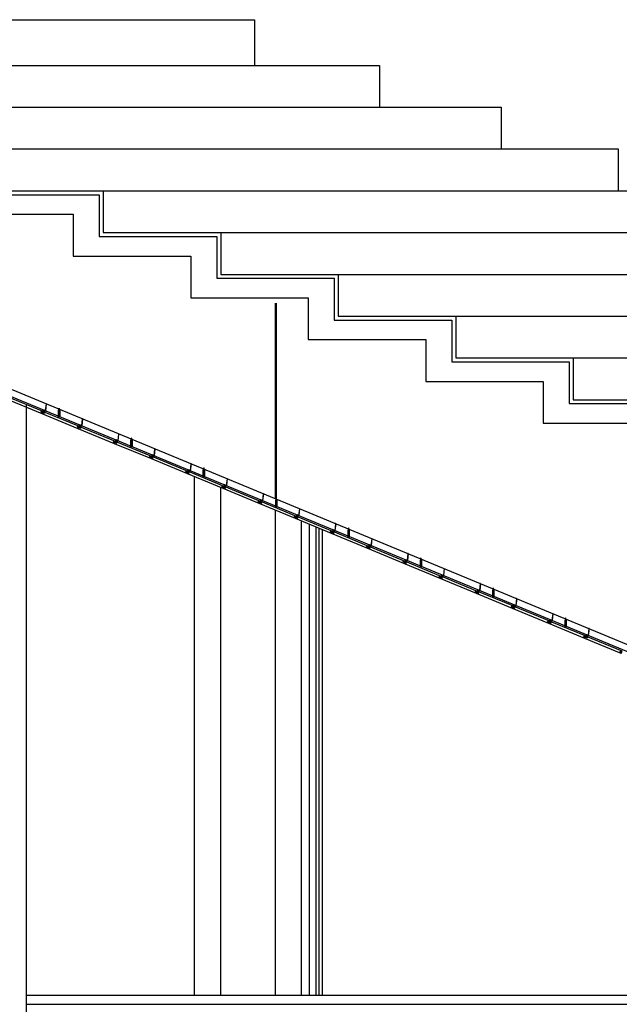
# Model space of a CAD drawing. Header units: millimetres. Extents: x 0 to 84100, y 0 to 59400.
# Tile 13 of 113: x 11848 to 14145, y 43703 to 47473. Entities that reach past the tile are written whole.
import ezdxf

# ---------------------------------------------------------------- set-up
doc = ezdxf.new("R2010")
doc.units = ezdxf.units.MM
for name, color, linetype in [('9', 8, 'Continuous'), ('NDIM', 8, 'Continuous'), ('건축', 8, 'Continuous'), ('마감벽', 8, 'Continuous'), ('입면계단', 8, 'Continuous')]:
    doc.layers.add(name, color=color, linetype=linetype)

msp = doc.modelspace()

# ---------------------------------------------------------------- linework, layer by layer
at = {"layer": '9', "color": 8}
for p, q in [((10555.971, 46578.986), (14300.771, 45028.986)), ((10551.001, 46553.986), (14295.801, 45003.986)), ((12827.877, 45638.628), (12827.877, 46388.267)), ((12830.95, 45641.268), (12830.95, 46388.267)), ((11949.728, 46002.323), (11946.707, 45975.942)), ((11939.896, 45979.113), (11946.025, 45976.576)), ((11945.994, 45976.306), (11939.965, 45978.801)), ((11944.532, 45976.911), (11941.46, 45974.827)), ((11941.46, 45974.827), (11941.828, 45974.173)), ((11944.25, 45975.892), (11941.828, 45974.173)), ((11949.036, 45975.047), (11946.714, 45976.008)), ((11946.745, 45976.278), (11949.136, 45975.288)), ((11949.136, 45975.288), (11949.036, 45975.047)), ((11996.327, 45976.64), (11999.368, 45980.356)), ((11996.827, 45976.64), (11999.611, 45980.034)), ((11996.827, 45976.64), (12001.269, 45976.64)), ((11996.827, 45951.64), (11996.827, 45976.64)), ((11998.775, 45979.632), (11998.202, 45980.331)), ((11998.204, 45981.413), (11999.368, 45982.836)), ((11998.509, 45985.166), (11999.368, 45986.216)), ((11998.509, 45984.132), (11999.368, 45985.181)), ((11998.509, 45982.959), (11999.368, 45984.008)), ((11998.572, 45980.497), (11999.611, 45981.764)), ((11998.868, 45980.135), (11998.572, 45980.497)), ((11998.868, 45984.989), (11999.611, 45985.894)), ((11998.868, 45983.954), (11999.611, 45984.859)), ((11998.868, 45982.781), (11999.611, 45983.687)), ((11999.368, 45985.181), (11999.368, 45985.598)), ((11999.368, 45984.008), (11999.368, 45984.563)), ((11999.368, 45982.836), (11999.368, 45983.391)), ((11999.368, 45980.356), (11999.368, 45981.468)), ((11999.368, 45976.64), (11999.368, 45979.739)), ((12001.729, 45976.64), (11999.368, 45979.524)), ((12001.229, 45976.64), (11999.368, 45978.908)), ((12001.769, 45951.64), (12001.769, 45976.64)), ((12078.493, 45921.746), (12084.622, 45919.21)), ((12084.591, 45918.94), (12078.562, 45921.435)), ((12083.129, 45919.545), (12080.057, 45917.461)), ((12088.325, 45944.957), (12085.304, 45918.576)), ((12087.633, 45917.68), (12085.311, 45918.641)), ((12085.342, 45918.911), (12087.733, 45917.922)), ((12080.057, 45917.461), (12080.425, 45916.807)), ((12082.847, 45918.526), (12080.425, 45916.807)), ((12087.733, 45917.922), (12087.633, 45917.68)), ((12226.922, 45887.59), (12223.901, 45861.21)), ((12217.09, 45864.38), (12223.219, 45861.843)), ((12223.188, 45861.573), (12217.159, 45864.069)), ((12221.726, 45862.178), (12218.654, 45860.094)), ((12218.654, 45860.094), (12219.022, 45859.441)), ((12221.443, 45861.159), (12219.022, 45859.441)), ((12226.23, 45860.314), (12223.908, 45861.275)), ((12223.939, 45861.545), (12226.33, 45860.556)), ((12226.33, 45860.556), (12226.23, 45860.314)), ((12273.52, 45861.908), (12276.562, 45865.624)), ((12274.02, 45861.908), (12276.805, 45865.302)), ((12274.02, 45861.908), (12278.463, 45861.908)), ((12274.02, 45836.908), (12274.02, 45861.908)), ((12275.969, 45864.899), (12275.395, 45865.598)), ((12275.398, 45866.681), (12276.562, 45868.103)), ((12275.703, 45870.434), (12276.562, 45871.483)), ((12275.703, 45869.399), (12276.562, 45870.448)), ((12275.703, 45868.227), (12276.562, 45869.276)), ((12275.766, 45865.765), (12276.805, 45867.031)), ((12276.062, 45865.403), (12275.766, 45865.765)), ((12276.062, 45870.256), (12276.805, 45871.161)), ((12276.062, 45869.221), (12276.805, 45870.127)), ((12276.062, 45868.049), (12276.805, 45868.954)), ((12276.562, 45870.448), (12276.562, 45870.866)), ((12276.562, 45869.276), (12276.562, 45869.831)), ((12276.562, 45868.103), (12276.562, 45868.658)), ((12276.562, 45865.624), (12276.562, 45866.736)), ((12276.562, 45861.908), (12276.562, 45865.006)), ((12278.923, 45861.908), (12276.562, 45864.792)), ((12278.423, 45861.908), (12276.562, 45864.176)), ((12278.963, 45836.908), (12278.963, 45861.908)), ((12355.687, 45807.014), (12361.815, 45804.477)), ((12361.785, 45804.207), (12355.756, 45806.702)), ((12365.519, 45830.224), (12362.498, 45803.843)), ((12360.323, 45804.812), (12357.251, 45802.728)), ((12357.251, 45802.728), (12357.619, 45802.074)), ((12360.04, 45803.793), (12357.619, 45802.074)), ((12364.827, 45802.948), (12362.505, 45803.909)), ((12362.536, 45804.179), (12364.927, 45803.189)), ((12364.927, 45803.189), (12364.827, 45802.948)), ((12504.116, 45772.858), (12501.095, 45746.477)), ((12487.877, 45740.698), (12487.877, 45742.321)), ((12494.284, 45749.647), (12500.412, 45747.111)), ((12500.381, 45746.841), (12494.353, 45749.336)), ((12498.92, 45747.446), (12495.848, 45745.362)), ((12495.848, 45745.362), (12496.215, 45744.708)), ((12498.637, 45746.427), (12496.215, 45744.708)), ((12503.424, 45745.582), (12501.102, 45746.543)), ((12501.133, 45746.813), (12503.524, 45745.823)), ((12503.524, 45745.823), (12503.424, 45745.582)), ((12550.714, 45747.175), (12553.756, 45750.891)), ((12551.214, 45747.175), (12553.998, 45750.569)), ((12551.214, 45747.175), (12555.657, 45747.175)), ((12551.214, 45722.175), (12551.214, 45747.175)), ((12553.163, 45750.167), (12552.589, 45750.866)), ((12552.591, 45751.948), (12553.756, 45753.371)), ((12552.897, 45755.701), (12553.756, 45756.751)), ((12552.897, 45754.667), (12553.756, 45755.716)), ((12552.897, 45753.494), (12553.756, 45754.543)), ((12552.959, 45751.032), (12553.998, 45752.299)), ((12553.256, 45750.67), (12552.959, 45751.032)), ((12553.256, 45755.523), (12553.998, 45756.429)), ((12553.256, 45754.489), (12553.998, 45755.394)), ((12553.256, 45753.316), (12553.998, 45754.221)), ((12553.756, 45755.716), (12553.756, 45756.133)), ((12553.756, 45754.543), (12553.756, 45755.098)), ((12553.756, 45753.371), (12553.756, 45753.926)), ((12553.756, 45750.891), (12553.756, 45752.003)), ((12553.756, 45747.175), (12553.756, 45750.274)), ((12556.116, 45747.175), (12553.756, 45750.059)), ((12555.616, 45747.175), (12553.756, 45749.443)), ((12556.157, 45722.175), (12556.157, 45747.175)), ((12517.877, 43738.267), (12517.877, 45722.869)), ((12642.713, 45715.491), (12639.692, 45689.111)), ((12617.877, 43738.267), (12617.877, 45681.479)), ((12632.881, 45692.281), (12639.009, 45689.745)), ((12638.978, 45689.475), (12632.95, 45691.97)), ((12637.517, 45690.079), (12634.445, 45687.996)), ((12634.445, 45687.996), (12634.812, 45687.342)), ((12637.234, 45689.061), (12634.812, 45687.342)), ((12642.021, 45688.215), (12639.699, 45689.176)), ((12639.73, 45689.446), (12642.121, 45688.457)), ((12642.121, 45688.457), (12642.021, 45688.215)), ((12781.31, 45658.125), (12778.289, 45631.744)), ((12771.478, 45634.915), (12777.606, 45632.378)), ((12777.575, 45632.108), (12771.547, 45634.604)), ((12776.114, 45632.713), (12773.042, 45630.629)), ((12773.042, 45630.629), (12773.409, 45629.975)), ((12775.831, 45631.694), (12773.409, 45629.975)), ((12780.618, 45630.849), (12778.296, 45631.81)), ((12778.327, 45632.08), (12780.718, 45631.09)), ((12780.718, 45631.09), (12780.618, 45630.849)), ((12827.908, 45632.443), (12830.95, 45636.159)), ((12828.408, 45632.443), (12831.192, 45635.837)), ((12828.408, 45632.443), (12832.851, 45632.443)), ((12828.408, 45607.443), (12828.408, 45632.443)), ((12830.357, 45635.434), (12829.783, 45636.133)), ((12829.785, 45637.215), (12830.95, 45638.638)), ((12830.091, 45640.969), (12830.95, 45642.018)), ((12830.091, 45639.934), (12830.95, 45640.983)), ((12830.091, 45638.762), (12830.95, 45639.811)), ((12830.153, 45636.3), (12831.192, 45637.566)), ((12830.45, 45635.937), (12830.153, 45636.3)), ((12830.45, 45640.791), (12831.192, 45641.696)), ((12830.45, 45639.756), (12831.192, 45640.661)), ((12830.45, 45638.584), (12831.192, 45639.489)), ((12830.95, 45640.983), (12830.95, 45641.4)), ((12830.95, 45639.811), (12830.95, 45640.366)), ((12830.95, 45638.638), (12830.95, 45639.193)), ((12830.95, 45636.159), (12830.95, 45637.271)), ((12830.95, 45632.443), (12830.95, 45635.541)), ((12833.31, 45632.443), (12830.95, 45635.327)), ((12832.81, 45632.443), (12830.95, 45634.711)), ((12833.351, 45607.443), (12833.351, 45632.443)), ((12827.877, 45605.381), (12827.877, 45611.571)), ((12827.877, 43738.267), (12827.877, 45594.558)), ((12919.907, 45600.759), (12916.885, 45574.378)), ((12910.075, 45577.549), (12916.203, 45575.012)), ((12916.172, 45574.742), (12910.144, 45577.237)), ((12914.711, 45575.347), (12911.639, 45573.263)), ((12911.639, 45573.263), (12912.006, 45572.609)), ((12914.428, 45574.328), (12912.006, 45572.609)), ((12919.215, 45573.483), (12916.893, 45574.444)), ((12916.924, 45574.714), (12919.315, 45573.724)), ((12919.315, 45573.724), (12919.215, 45573.483)), ((12927.877, 43738.267), (12927.877, 45553.167)), ((13058.504, 45543.393), (13055.482, 45517.012)), ((12957.877, 43738.267), (12957.877, 45540.75)), ((12982.877, 43738.267), (12982.877, 45530.402)), ((12995.377, 43738.267), (12995.377, 45525.229)), ((13007.877, 43738.267), (13007.877, 45520.055)), ((13048.672, 45520.182), (13054.8, 45517.646)), ((13054.769, 45517.376), (13048.74, 45519.871)), ((13053.308, 45517.981), (13050.236, 45515.897)), ((13050.236, 45515.897), (13050.603, 45515.243)), ((13053.025, 45516.962), (13050.603, 45515.243)), ((13057.812, 45516.116), (13055.49, 45517.077)), ((13055.521, 45517.347), (13057.911, 45516.358)), ((13057.911, 45516.358), (13057.812, 45516.116)), ((13105.102, 45517.71), (13108.144, 45521.426)), ((13105.602, 45517.71), (13108.386, 45521.104)), ((13105.602, 45517.71), (13110.045, 45517.71)), ((13105.602, 45492.71), (13105.602, 45517.71)), ((13107.55, 45520.701), (13106.977, 45521.401)), ((13106.979, 45522.483), (13108.144, 45523.906)), ((13107.285, 45526.236), (13108.144, 45527.285)), ((13107.285, 45525.202), (13108.144, 45526.251)), ((13107.285, 45524.029), (13108.144, 45525.078)), ((13107.347, 45521.567), (13108.386, 45522.834)), ((13107.644, 45521.205), (13107.347, 45521.567)), ((13107.644, 45526.058), (13108.386, 45526.964)), ((13107.644, 45525.024), (13108.386, 45525.929)), ((13107.644, 45523.851), (13108.386, 45524.756)), ((13108.144, 45526.251), (13108.144, 45526.668)), ((13108.144, 45525.078), (13108.144, 45525.633)), ((13108.144, 45523.906), (13108.144, 45524.461)), ((13108.144, 45521.426), (13108.144, 45522.538)), ((13108.144, 45517.71), (13108.144, 45520.809)), ((13110.504, 45517.71), (13108.144, 45520.594)), ((13110.004, 45517.71), (13108.144, 45519.978)), ((13110.545, 45492.71), (13110.545, 45517.71)), ((13197.101, 45486.026), (13194.079, 45459.646)), ((13187.269, 45462.816), (13193.397, 45460.279)), ((13193.366, 45460.009), (13187.337, 45462.505)), ((13191.905, 45460.614), (13188.833, 45458.53)), ((13188.833, 45458.53), (13189.2, 45457.877)), ((13191.622, 45459.595), (13189.2, 45457.877)), ((13196.408, 45458.75), (13194.087, 45459.711)), ((13194.118, 45459.981), (13196.508, 45458.992)), ((13196.508, 45458.992), (13196.408, 45458.75)), ((13335.698, 45428.66), (13332.676, 45402.279)), ((13325.866, 45405.45), (13331.994, 45402.913)), ((13331.963, 45402.643), (13325.934, 45405.138)), ((13330.502, 45403.248), (13327.43, 45401.164)), ((13327.43, 45401.164), (13327.797, 45400.51)), ((13330.219, 45402.229), (13327.797, 45400.51)), ((13335.005, 45401.384), (13332.684, 45402.345)), ((13332.715, 45402.615), (13335.105, 45401.625)), ((13335.105, 45401.625), (13335.005, 45401.384)), ((13382.296, 45402.978), (13385.338, 45406.694)), ((13382.796, 45402.978), (13385.58, 45406.372)), ((13382.796, 45402.978), (13387.238, 45402.978)), ((13382.796, 45377.978), (13382.796, 45402.978)), ((13384.744, 45405.969), (13384.171, 45406.668)), ((13384.173, 45407.75), (13385.338, 45409.173)), ((13384.479, 45411.504), (13385.338, 45412.553)), ((13384.479, 45410.469), (13385.338, 45411.518)), ((13384.479, 45409.296), (13385.338, 45410.346)), ((13384.541, 45406.835), (13385.58, 45408.101)), ((13384.838, 45406.472), (13384.541, 45406.835)), ((13384.838, 45411.326), (13385.58, 45412.231)), ((13384.838, 45410.291), (13385.58, 45411.196)), ((13384.838, 45409.119), (13385.58, 45410.024)), ((13385.338, 45411.518), (13385.338, 45411.935)), ((13385.338, 45410.346), (13385.338, 45410.901)), ((13385.338, 45409.173), (13385.338, 45409.728)), ((13385.338, 45406.694), (13385.338, 45407.806)), ((13385.338, 45402.978), (13385.338, 45406.076)), ((13387.698, 45402.978), (13385.338, 45405.861)), ((13387.198, 45402.978), (13385.338, 45405.246)), ((13387.738, 45377.978), (13387.738, 45402.978)), ((13474.295, 45371.294), (13471.273, 45344.913)), ((13464.462, 45348.083), (13470.591, 45345.547)), ((13470.56, 45345.277), (13464.531, 45347.772)), ((13469.098, 45345.882), (13466.027, 45343.798)), ((13466.027, 45343.798), (13466.394, 45343.144)), ((13468.816, 45344.863), (13466.394, 45343.144)), ((13473.602, 45344.018), (13471.281, 45344.979)), ((13471.312, 45345.249), (13473.702, 45344.259)), ((13473.702, 45344.259), (13473.602, 45344.018)), ((13603.059, 45290.717), (13609.188, 45288.181)), ((13609.157, 45287.911), (13603.128, 45290.406)), ((13607.695, 45288.516), (13604.624, 45286.432)), ((13604.624, 45286.432), (13604.991, 45285.778)), ((13607.413, 45287.497), (13604.991, 45285.778)), ((13612.892, 45313.927), (13609.87, 45287.547)), ((13612.199, 45286.651), (13609.878, 45287.612)), ((13609.909, 45287.882), (13612.299, 45286.893)), ((13612.299, 45286.893), (13612.199, 45286.651)), ((13659.49, 45288.245), (13662.531, 45291.961)), ((13659.99, 45288.245), (13662.774, 45291.639)), ((13659.99, 45288.245), (13664.432, 45288.245)), ((13659.99, 45263.245), (13659.99, 45288.245)), ((13661.938, 45291.236), (13661.365, 45291.935)), ((13661.367, 45293.018), (13662.531, 45294.441)), ((13661.673, 45296.771), (13662.531, 45297.82)), ((13661.673, 45295.736), (13662.531, 45296.786)), ((13661.673, 45294.564), (13662.531, 45295.613)), ((13661.735, 45292.102), (13662.774, 45293.369)), ((13662.031, 45291.74), (13661.735, 45292.102)), ((13662.031, 45296.593), (13662.774, 45297.498)), ((13662.031, 45295.559), (13662.774, 45296.464)), ((13662.031, 45294.386), (13662.774, 45295.291)), ((13662.531, 45296.786), (13662.531, 45297.203)), ((13662.531, 45295.613), (13662.531, 45296.168)), ((13662.531, 45294.441), (13662.531, 45294.996)), ((13662.531, 45291.961), (13662.531, 45293.073)), ((13662.531, 45288.245), (13662.531, 45291.344)), ((13664.892, 45288.245), (13662.531, 45291.129)), ((13664.392, 45288.245), (13662.531, 45290.513)), ((13664.932, 45263.245), (13664.932, 45288.245)), ((13751.489, 45256.561), (13748.467, 45230.181)), ((13741.656, 45233.351), (13747.785, 45230.814)), ((13747.754, 45230.544), (13741.725, 45233.04)), ((13746.292, 45231.149), (13743.221, 45229.065)), ((13743.221, 45229.065), (13743.588, 45228.411)), ((13746.01, 45230.13), (13743.588, 45228.411)), ((13750.796, 45229.285), (13748.475, 45230.246)), ((13748.506, 45230.516), (13750.896, 45229.526)), ((13750.896, 45229.526), (13750.796, 45229.285)), ((13880.253, 45175.985), (13886.382, 45173.448)), ((13886.351, 45173.178), (13880.322, 45175.673)), ((13884.889, 45173.783), (13881.817, 45171.699)), ((13881.817, 45171.699), (13882.185, 45171.045)), ((13884.607, 45172.764), (13882.185, 45171.045)), ((13890.086, 45199.195), (13887.064, 45172.814)), ((13889.393, 45171.919), (13887.072, 45172.88)), ((13887.102, 45173.15), (13889.493, 45172.16)), ((13889.493, 45172.16), (13889.393, 45171.919)), ((13936.684, 45173.512), (13939.725, 45177.228)), ((13937.184, 45173.512), (13939.968, 45176.907)), ((13937.184, 45173.512), (13941.626, 45173.512)), ((13937.184, 45148.512), (13937.184, 45173.512)), ((13939.132, 45176.504), (13938.559, 45177.203)), ((13938.561, 45178.285), (13939.725, 45179.708)), ((13938.866, 45182.039), (13939.725, 45183.088)), ((13938.866, 45181.004), (13939.725, 45182.053)), ((13938.866, 45179.831), (13939.725, 45180.881)), ((13938.929, 45177.369), (13939.968, 45178.636)), ((13939.225, 45177.007), (13938.929, 45177.369)), ((13939.225, 45181.861), (13939.968, 45182.766)), ((13939.225, 45180.826), (13939.968, 45181.731)), ((13939.225, 45179.653), (13939.968, 45180.559)), ((13939.725, 45182.053), (13939.725, 45182.47)), ((13939.725, 45180.881), (13939.725, 45181.436)), ((13939.725, 45179.708), (13939.725, 45180.263)), ((13939.725, 45177.228), (13939.725, 45178.34)), ((13939.725, 45173.512), (13939.725, 45176.611)), ((13942.086, 45173.512), (13939.725, 45176.396)), ((13941.586, 45173.512), (13939.725, 45175.781)), ((13942.126, 45148.512), (13942.126, 45173.512)), ((14028.682, 45141.829), (14025.661, 45115.448)), ((14018.85, 45118.618), (14024.979, 45116.082)), ((14024.948, 45115.812), (14018.919, 45118.307)), ((14023.486, 45116.417), (14020.414, 45114.333)), ((14020.414, 45114.333), (14020.782, 45113.679)), ((14023.204, 45115.398), (14020.782, 45113.679)), ((14027.99, 45114.552), (14025.668, 45115.513)), ((14025.699, 45115.783), (14028.09, 45114.794)), ((14028.09, 45114.794), (14027.99, 45114.552)), ((11872.877, 43738.267), (15822.877, 43738.267))]:
    msp.add_line(p, q, dxfattribs=at)
msp.add_lwpolyline([(12830.45, 46388.267), (12830.45, 45640.657)], dxfattribs=at)
for points in [[(11936.977, 45974.131), (11936.308, 45972.514), (11935.153, 45972.992), (11934.484, 45971.375), (11929.402, 45973.478), (11928.828, 45972.092), (11935.758, 45969.224), (11933.846, 45964.604), (11795.249, 46021.97), (11797.161, 46026.59), (11804.091, 46023.722), (11804.665, 46025.108), (11799.583, 46027.211), (11800.252, 46028.828), (11799.097, 46029.306), (11799.766, 46030.923)], [(11930.973, 45972.234), (11935.992, 45970.157), (11939.727, 45979.182), (11939.896, 45979.113), (11936.073, 45969.876), (11930.886, 45972.024)], [(12075.574, 45916.764), (12074.905, 45915.147), (12073.75, 45915.625), (12073.081, 45914.008), (12067.999, 45916.112), (12067.425, 45914.726), (12074.355, 45911.857), (12072.443, 45907.238), (11933.846, 45964.604), (11935.758, 45969.224), (11942.688, 45966.355), (11943.262, 45967.741), (11938.18, 45969.845), (11938.849, 45971.462), (11937.694, 45971.94), (11938.363, 45973.557)], [(11941.348, 45967.94), (11936.329, 45970.017), (11940.065, 45979.043), (11939.896, 45979.113), (11936.073, 45969.876), (11941.261, 45967.729)], [(12069.57, 45914.868), (12074.589, 45912.791), (12078.324, 45921.816), (12078.493, 45921.746), (12074.67, 45912.51), (12069.483, 45914.657)], [(12079.945, 45910.574), (12074.926, 45912.651), (12078.662, 45921.676), (12078.493, 45921.746), (12074.67, 45912.51), (12079.858, 45910.363)], [(12214.171, 45859.398), (12213.502, 45857.781), (12212.347, 45858.259), (12211.678, 45856.642), (12206.596, 45858.745), (12206.022, 45857.36), (12212.952, 45854.491), (12211.04, 45849.871), (12072.443, 45907.238), (12074.355, 45911.857), (12081.285, 45908.989), (12081.859, 45910.375), (12076.777, 45912.479), (12077.446, 45914.096), (12076.291, 45914.574), (12076.96, 45916.191)], [(12208.167, 45857.502), (12213.186, 45855.424), (12216.921, 45864.45), (12217.09, 45864.38), (12213.267, 45855.144), (12208.08, 45857.291)], [(12352.768, 45802.032), (12352.099, 45800.415), (12350.944, 45800.893), (12350.275, 45799.276), (12345.193, 45801.379), (12344.619, 45799.993), (12351.549, 45797.125), (12349.637, 45792.505), (12211.04, 45849.871), (12212.952, 45854.491), (12219.882, 45851.623), (12220.455, 45853.009), (12215.374, 45855.112), (12216.043, 45856.729), (12214.888, 45857.207), (12215.557, 45858.824)], [(12218.542, 45853.207), (12213.523, 45855.285), (12217.259, 45864.31), (12217.09, 45864.38), (12213.267, 45855.144), (12218.455, 45852.997)], [(12346.764, 45800.136), (12351.783, 45798.058), (12355.518, 45807.084), (12355.687, 45807.014), (12351.864, 45797.778), (12346.676, 45799.925)], [(12357.139, 45795.841), (12352.12, 45797.919), (12355.856, 45806.944), (12355.687, 45807.014), (12351.864, 45797.778), (12357.052, 45795.63)], [(12491.365, 45744.665), (12490.696, 45743.048), (12489.541, 45743.526), (12488.872, 45741.91), (12483.79, 45744.013), (12483.216, 45742.627), (12490.146, 45739.759), (12488.234, 45735.139), (12349.637, 45792.505), (12351.549, 45797.125), (12358.479, 45794.257), (12359.052, 45795.643), (12353.971, 45797.746), (12354.64, 45799.363), (12353.485, 45799.841), (12354.154, 45801.458)], [(12485.361, 45742.769), (12490.38, 45740.692), (12494.115, 45749.717), (12494.284, 45749.647), (12490.461, 45740.411), (12485.273, 45742.558)], [(12629.962, 45687.299), (12629.293, 45685.682), (12628.138, 45686.16), (12627.468, 45684.543), (12622.387, 45686.647), (12621.813, 45685.261), (12628.743, 45682.392), (12626.831, 45677.772), (12488.234, 45735.139), (12490.146, 45739.759), (12497.076, 45736.89), (12497.649, 45738.276), (12492.567, 45740.38), (12493.237, 45741.997), (12492.082, 45742.475), (12492.751, 45744.092)], [(12495.736, 45738.475), (12490.717, 45740.552), (12494.453, 45749.578), (12494.284, 45749.647), (12490.461, 45740.411), (12495.649, 45738.264)], [(12623.958, 45685.403), (12628.976, 45683.326), (12632.712, 45692.351), (12632.881, 45692.281), (12629.058, 45683.045), (12623.87, 45685.192)], [(12768.559, 45629.933), (12767.89, 45628.316), (12766.735, 45628.794), (12766.065, 45627.177), (12760.984, 45629.28), (12760.41, 45627.894), (12767.34, 45625.026), (12765.428, 45620.406), (12626.831, 45677.772), (12628.743, 45682.392), (12635.673, 45679.524), (12636.246, 45680.91), (12631.164, 45683.013), (12631.834, 45684.63), (12630.679, 45685.108), (12631.348, 45686.725)], [(12634.333, 45681.109), (12629.314, 45683.186), (12633.05, 45692.211), (12632.881, 45692.281), (12629.058, 45683.045), (12634.246, 45680.898)], [(12762.555, 45628.037), (12767.573, 45625.959), (12771.309, 45634.985), (12771.478, 45634.915), (12767.655, 45625.679), (12762.467, 45627.826)], [(12907.156, 45572.567), (12906.487, 45570.95), (12905.332, 45571.428), (12904.662, 45569.811), (12899.58, 45571.914), (12899.007, 45570.528), (12905.937, 45567.66), (12904.024, 45563.04), (12765.428, 45620.406), (12767.34, 45625.026), (12774.27, 45622.158), (12774.843, 45623.544), (12769.761, 45625.647), (12770.431, 45627.264), (12769.276, 45627.742), (12769.945, 45629.359)], [(12772.93, 45623.742), (12767.911, 45625.82), (12771.647, 45634.845), (12771.478, 45634.915), (12767.655, 45625.679), (12772.842, 45623.532)], [(12901.151, 45570.67), (12906.17, 45568.593), (12909.906, 45577.618), (12910.075, 45577.549), (12906.252, 45568.312), (12901.064, 45570.46)], [(13045.753, 45515.2), (13045.084, 45513.583), (13043.929, 45514.061), (13043.259, 45512.444), (13038.177, 45514.548), (13037.604, 45513.162), (13044.534, 45510.294), (13042.621, 45505.674), (12904.024, 45563.04), (12905.937, 45567.66), (12912.866, 45564.791), (12913.44, 45566.177), (12908.358, 45568.281), (12909.028, 45569.898), (12907.873, 45570.376), (12908.542, 45571.993)], [(12911.527, 45566.376), (12906.508, 45568.453), (12910.243, 45577.479), (12910.075, 45577.549), (12906.252, 45568.312), (12911.439, 45566.165)], [(13039.748, 45513.304), (13044.767, 45511.227), (13048.503, 45520.252), (13048.672, 45520.182), (13044.849, 45510.946), (13039.661, 45513.093)], [(13184.35, 45457.834), (13183.68, 45456.217), (13182.525, 45456.695), (13181.856, 45455.078), (13176.774, 45457.182), (13176.201, 45455.796), (13183.131, 45452.927), (13181.218, 45448.307), (13042.621, 45505.674), (13044.534, 45510.294), (13051.463, 45507.425), (13052.037, 45508.811), (13046.955, 45510.915), (13047.624, 45512.532), (13046.47, 45513.01), (13047.139, 45514.627)], [(13050.124, 45509.01), (13045.105, 45511.087), (13048.84, 45520.112), (13048.672, 45520.182), (13044.849, 45510.946), (13050.036, 45508.799)], [(13178.345, 45455.938), (13183.364, 45453.861), (13187.1, 45462.886), (13187.269, 45462.816), (13183.446, 45453.58), (13178.258, 45455.727)], [(13322.947, 45400.468), (13322.277, 45398.851), (13321.122, 45399.329), (13320.453, 45397.712), (13315.371, 45399.815), (13314.798, 45398.429), (13321.727, 45395.561), (13319.815, 45390.941), (13181.218, 45448.307), (13183.131, 45452.927), (13190.06, 45450.059), (13190.634, 45451.445), (13185.552, 45453.548), (13186.221, 45455.165), (13185.066, 45455.643), (13185.736, 45457.26)], [(13188.721, 45451.643), (13183.702, 45453.721), (13187.437, 45462.746), (13187.269, 45462.816), (13183.446, 45453.58), (13188.633, 45451.433)], [(13316.942, 45398.572), (13321.961, 45396.494), (13325.697, 45405.52), (13325.866, 45405.45), (13322.043, 45396.214), (13316.855, 45398.361)], [(13461.544, 45343.101), (13460.874, 45341.484), (13459.719, 45341.963), (13459.05, 45340.346), (13453.968, 45342.449), (13453.395, 45341.063), (13460.324, 45338.195), (13458.412, 45333.575), (13319.815, 45390.941), (13321.727, 45395.561), (13328.657, 45392.693), (13329.231, 45394.079), (13324.149, 45396.182), (13324.818, 45397.799), (13323.663, 45398.277), (13324.333, 45399.894)], [(13327.317, 45394.277), (13322.299, 45396.355), (13326.034, 45405.38), (13325.866, 45405.45), (13322.043, 45396.214), (13327.23, 45394.066)], [(13455.539, 45341.205), (13460.558, 45339.128), (13464.294, 45348.153), (13464.462, 45348.083), (13460.64, 45338.847), (13455.452, 45340.994)], [(13600.141, 45285.735), (13599.471, 45284.118), (13598.316, 45284.596), (13597.647, 45282.979), (13592.565, 45285.083), (13591.991, 45283.697), (13598.921, 45280.828), (13597.009, 45276.209), (13458.412, 45333.575), (13460.324, 45338.195), (13467.254, 45335.326), (13467.828, 45336.712), (13462.746, 45338.816), (13463.415, 45340.433), (13462.26, 45340.911), (13462.93, 45342.528)], [(13465.914, 45336.911), (13460.896, 45338.988), (13464.631, 45348.014), (13464.462, 45348.083), (13460.64, 45338.847), (13465.827, 45336.7)], [(13594.136, 45283.839), (13599.155, 45281.762), (13602.891, 45290.787), (13603.059, 45290.717), (13599.236, 45281.481), (13594.049, 45283.628)], [(13738.737, 45228.369), (13738.068, 45226.752), (13736.913, 45227.23), (13736.244, 45225.613), (13731.162, 45227.716), (13730.588, 45226.33), (13737.518, 45223.462), (13735.606, 45218.842), (13597.009, 45276.209), (13598.921, 45280.828), (13605.851, 45277.96), (13606.425, 45279.346), (13601.343, 45281.449), (13602.012, 45283.066), (13600.857, 45283.545), (13601.527, 45285.161)], [(13604.511, 45279.545), (13599.492, 45281.622), (13603.228, 45290.647), (13603.059, 45290.717), (13599.236, 45281.481), (13604.424, 45279.334)], [(13732.733, 45226.473), (13737.752, 45224.395), (13741.488, 45233.421), (13741.656, 45233.351), (13737.833, 45224.115), (13732.646, 45226.262)], [(13877.334, 45171.003), (13876.665, 45169.386), (13875.51, 45169.864), (13874.841, 45168.247), (13869.759, 45170.35), (13869.185, 45168.964), (13876.115, 45166.096), (13874.203, 45161.476), (13735.606, 45218.842), (13737.518, 45223.462), (13744.448, 45220.594), (13745.022, 45221.98), (13739.94, 45224.083), (13740.609, 45225.7), (13739.454, 45226.178), (13740.123, 45227.795)], [(13743.108, 45222.178), (13738.089, 45224.256), (13741.825, 45233.281), (13741.656, 45233.351), (13737.833, 45224.115), (13743.021, 45221.968)], [(13871.33, 45169.106), (13876.349, 45167.029), (13880.085, 45176.054), (13880.253, 45175.985), (13876.43, 45166.748), (13871.243, 45168.896)], [(14015.931, 45113.636), (14015.262, 45112.019), (14014.107, 45112.497), (14013.438, 45110.88), (14008.356, 45112.984), (14007.782, 45111.598), (14014.712, 45108.73), (14012.8, 45104.11), (13874.203, 45161.476), (13876.115, 45166.096), (13883.045, 45163.228), (13883.619, 45164.614), (13878.537, 45166.717), (13879.206, 45168.334), (13878.051, 45168.812), (13878.72, 45170.429)], [(13881.705, 45164.812), (13876.686, 45166.889), (13880.422, 45175.915), (13880.253, 45175.985), (13876.43, 45166.748), (13881.618, 45164.601)], [(14009.927, 45111.74), (14014.946, 45109.663), (14018.681, 45118.688), (14018.85, 45118.618), (14015.027, 45109.382), (14009.84, 45111.529)], [(14154.528, 45056.27), (14153.859, 45054.653), (14152.704, 45055.131), (14152.035, 45053.514), (14146.953, 45055.618), (14146.379, 45054.232), (14153.309, 45051.363), (14151.397, 45046.743), (14012.8, 45104.11), (14014.712, 45108.73), (14021.642, 45105.861), (14022.216, 45107.247), (14017.134, 45109.351), (14017.803, 45110.968), (14016.648, 45111.446), (14017.317, 45113.063)], [(14020.302, 45107.446), (14015.283, 45109.523), (14019.019, 45118.549), (14018.85, 45118.618), (14015.027, 45109.382), (14020.215, 45107.235)]]:
    msp.add_lwpolyline(points, close=True, dxfattribs=at)
for points in [[(11948.983, 46002.408), (11945.994, 45976.306, 0.87639588)], [(11996.327, 45976.64), (11996.327, 45951.64, 1), (11996.827, 45951.64, 0)], [(11998.868, 45984.989), (11998.868, 45984.57, 1)], [(11998.868, 45983.954), (11998.868, 45983.398, 1)], [(11998.868, 45982.781), (11998.868, 45982.225, 1)], [(11998.868, 45980.859), (11998.868, 45979.746, 1)], [(11998.868, 45979.129), (11998.868, 45976.64, 1)], [(12001.269, 45976.64), (12001.269, 45951.64, 1), (12001.769, 45951.64, 0)], [(12087.58, 45945.042), (12084.591, 45918.94, 0.87639588)], [(12226.177, 45887.676), (12223.188, 45861.573, 0.87639588)], [(12273.52, 45861.908), (12273.52, 45836.908, 1), (12274.02, 45836.908, 0)], [(12276.062, 45870.256), (12276.062, 45869.838, 1)], [(12276.062, 45869.221), (12276.062, 45868.665, 1)], [(12276.062, 45868.049), (12276.062, 45867.492, 1)], [(12276.062, 45866.126), (12276.062, 45865.013, 1)], [(12276.062, 45864.397), (12276.062, 45861.908, 1)], [(12278.463, 45861.908), (12278.463, 45836.908, 1), (12278.963, 45836.908, 0)], [(12364.774, 45830.309), (12361.785, 45804.207, 0.87639588)], [(12503.371, 45772.943), (12500.381, 45746.841, 0.87639588)], [(12550.714, 45747.175), (12550.714, 45722.175, 1), (12551.214, 45722.175, 0)], [(12553.256, 45755.523), (12553.256, 45755.105, 1)], [(12553.256, 45754.489), (12553.256, 45753.932, 1)], [(12553.256, 45753.316), (12553.256, 45752.76, 1)], [(12553.256, 45751.394), (12553.256, 45750.28, 1)], [(12553.256, 45749.664), (12553.256, 45747.175, 1)], [(12555.657, 45747.175), (12555.657, 45722.175, 1), (12556.157, 45722.175, 0)], [(12641.968, 45715.577), (12638.978, 45689.475, 0.87639588)], [(12780.565, 45658.211), (12777.575, 45632.108, 0.87639588)], [(12827.908, 45632.443), (12827.908, 45607.443, 1), (12828.408, 45607.443, 0)], [(12830.45, 45640.791), (12830.45, 45640.372, 1)], [(12830.45, 45639.756), (12830.45, 45639.2, 1)], [(12830.45, 45638.584), (12830.45, 45638.027, 1)], [(12830.45, 45636.661), (12830.45, 45635.548, 1)], [(12830.45, 45634.932), (12830.45, 45632.443, 1)], [(12832.851, 45632.443), (12832.851, 45607.443, 1), (12833.351, 45607.443, 0)], [(12919.162, 45600.844), (12916.172, 45574.742, 0.87639588)], [(13057.759, 45543.478), (13054.769, 45517.376, 0.87639588)], [(13105.102, 45517.71), (13105.102, 45492.71, 1), (13105.602, 45492.71, 0)], [(13107.644, 45526.058), (13107.644, 45525.64, 1)], [(13107.644, 45525.024), (13107.644, 45524.467, 1)], [(13107.644, 45523.851), (13107.644, 45523.295, 1)], [(13107.644, 45521.929), (13107.644, 45520.815, 1)], [(13107.644, 45520.199), (13107.644, 45517.71, 1)], [(13110.045, 45517.71), (13110.045, 45492.71, 1), (13110.545, 45492.71, 0)], [(13196.356, 45486.112), (13193.366, 45460.009, 0.87639588)], [(13334.953, 45428.745), (13331.963, 45402.643, 0.87639588)], [(13382.296, 45402.978), (13382.296, 45377.978, 1), (13382.796, 45377.978, 0)], [(13384.838, 45411.326), (13384.838, 45410.907, 1)], [(13384.838, 45410.291), (13384.838, 45409.735, 1)], [(13384.838, 45409.119), (13384.838, 45408.562, 1)], [(13384.838, 45407.196), (13384.838, 45406.083, 1)], [(13384.838, 45405.467), (13384.838, 45402.978, 1)], [(13387.238, 45402.978), (13387.238, 45377.978, 1), (13387.738, 45377.978, 0)], [(13473.55, 45371.379), (13470.56, 45345.277, 0.87639588)], [(13612.147, 45314.013), (13609.157, 45287.911, 0.87639588)], [(13659.49, 45288.245), (13659.49, 45263.245, 1), (13659.99, 45263.245, 0)], [(13662.031, 45296.593), (13662.031, 45296.175, 1)], [(13662.031, 45295.559), (13662.031, 45295.002, 1)], [(13662.031, 45294.386), (13662.031, 45293.83, 1)], [(13662.031, 45292.463), (13662.031, 45291.35, 1)], [(13662.031, 45290.734), (13662.031, 45288.245, 1)], [(13664.432, 45288.245), (13664.432, 45263.245, 1), (13664.932, 45263.245, 0)], [(13750.744, 45256.647), (13747.754, 45230.544, 0.87639588)], [(13889.34, 45199.28), (13886.351, 45173.178, 0.87639588)], [(13936.684, 45173.512), (13936.684, 45148.512, 1), (13937.184, 45148.512, 0)], [(13939.225, 45181.861), (13939.225, 45181.442, 1)], [(13939.225, 45180.826), (13939.225, 45180.27, 1)], [(13939.225, 45179.653), (13939.225, 45179.097, 1)], [(13939.225, 45177.731), (13939.225, 45176.618, 1)], [(13939.225, 45176.001), (13939.225, 45173.512, 1)], [(13941.626, 45173.512), (13941.626, 45148.512, 1), (13942.126, 45148.512, 0)], [(14027.937, 45141.914), (14024.948, 45115.812, 0.87639588)]]:
    msp.add_lwpolyline(points, format="xyb", dxfattribs=at)
for centre, radius, start, end in [((11949.356, 46002.366), 0.375, 353.466024, 173.466024), ((11945.455, 45977.072), 1.686, 224.389435, 317.953359), ((11945.455, 45977.072), 0.936, 189.882055, 305.147905), ((11996.577, 45976.536), 0.271, 22.729584, 157.270416), ((11998.42, 45980.496), 0.274, 139.137934, 221.711461), ((11998.678, 45985.067), 0.196, 131.979351, 323.758755), ((11998.678, 45984.032), 0.196, 131.979351, 323.758755), ((11998.678, 45982.859), 0.196, 131.979351, 323.758755), ((11999.407, 45985.997), 0.223, 323.001091, 100.122955), ((11999.407, 45984.962), 0.223, 323.001091, 100.122955), ((11999.407, 45983.789), 0.223, 323.001091, 100.122955), ((11999.407, 45982.617), 0.223, 323.001091, 100.122955), ((11999.407, 45980.137), 0.223, 323.001091, 100.122955), ((12001.519, 45976.536), 0.271, 22.729584, 157.270416), ((12084.052, 45919.705), 0.936, 189.882055, 305.147905), ((12087.953, 45944.999), 0.375, 353.466024, 173.466024), ((12084.052, 45919.705), 1.686, 224.389435, 317.953359), ((12226.55, 45887.633), 0.375, 353.466024, 173.466024), ((12222.649, 45862.339), 1.686, 224.389435, 317.953359), ((12222.649, 45862.339), 0.936, 189.882055, 305.147905), ((12273.77, 45861.803), 0.271, 22.729584, 157.270416), ((12275.614, 45865.763), 0.274, 139.137934, 221.711461), ((12275.872, 45870.334), 0.196, 131.979351, 323.758755), ((12275.872, 45869.299), 0.196, 131.979351, 323.758755), ((12275.872, 45868.127), 0.196, 131.979351, 323.758755), ((12276.601, 45871.264), 0.223, 323.001091, 100.122955), ((12276.601, 45870.229), 0.223, 323.001091, 100.122955), ((12276.601, 45869.057), 0.223, 323.001091, 100.122955), ((12276.601, 45867.884), 0.223, 323.001091, 100.122955), ((12276.601, 45865.405), 0.223, 323.001091, 100.122955), ((12278.713, 45861.803), 0.271, 22.729584, 157.270416), ((12365.147, 45830.267), 0.375, 353.466024, 173.466024), ((12361.245, 45804.973), 1.686, 224.389435, 317.953359), ((12361.245, 45804.973), 0.936, 189.882055, 305.147905), ((12503.744, 45772.9), 0.375, 353.466024, 173.466024), ((12499.842, 45747.606), 1.686, 224.389435, 317.953359), ((12499.842, 45747.606), 0.936, 189.882055, 305.147905), ((12550.964, 45747.07), 0.271, 22.729584, 157.270416), ((12552.808, 45751.03), 0.274, 139.137934, 221.711461), ((12553.066, 45755.602), 0.196, 131.979351, 323.758755), ((12553.066, 45754.567), 0.196, 131.979351, 323.758755), ((12553.066, 45753.394), 0.196, 131.979351, 323.758755), ((12553.795, 45756.531), 0.223, 323.001091, 100.122955), ((12553.795, 45755.497), 0.223, 323.001091, 100.122955), ((12553.795, 45754.324), 0.223, 323.001091, 100.122955), ((12553.795, 45753.152), 0.223, 323.001091, 100.122955), ((12553.795, 45750.672), 0.223, 323.001091, 100.122955), ((12555.907, 45747.07), 0.271, 22.729584, 157.270416), ((12642.341, 45715.534), 0.375, 353.466024, 173.466024), ((12638.439, 45690.24), 1.686, 224.389435, 317.953359), ((12638.439, 45690.24), 0.936, 189.882055, 305.147905), ((12780.938, 45658.168), 0.375, 353.466024, 173.466024), ((12777.036, 45632.874), 1.686, 224.389435, 317.953359), ((12777.036, 45632.874), 0.936, 189.882055, 305.147905), ((12828.158, 45632.338), 0.271, 22.729584, 157.270416), ((12830.002, 45636.298), 0.274, 139.137934, 221.711461), ((12830.26, 45640.869), 0.196, 131.979351, 323.758755), ((12830.26, 45639.834), 0.196, 131.979351, 323.758755), ((12830.26, 45638.662), 0.196, 131.979351, 323.758755), ((12830.989, 45641.799), 0.223, 323.001091, 100.122955), ((12830.989, 45640.764), 0.223, 323.001091, 100.122955), ((12830.989, 45639.592), 0.223, 323.001091, 100.122955), ((12830.989, 45638.419), 0.223, 323.001091, 100.122955), ((12830.989, 45635.94), 0.223, 323.001091, 100.122955), ((12833.101, 45632.338), 0.271, 22.729584, 157.270416), ((12919.534, 45600.802), 0.375, 353.466024, 173.466024), ((12915.633, 45575.508), 1.686, 224.389435, 317.953359), ((12915.633, 45575.508), 0.936, 189.882055, 305.147905), ((13058.131, 45543.435), 0.375, 353.466024, 173.466024), ((13054.23, 45518.141), 1.686, 224.389435, 317.953359), ((13054.23, 45518.141), 0.936, 189.882055, 305.147905), ((13105.352, 45517.605), 0.271, 22.729584, 157.270416), ((13107.196, 45521.565), 0.274, 139.137934, 221.711461), ((13107.454, 45526.136), 0.196, 131.979351, 323.758755), ((13107.454, 45525.102), 0.196, 131.979351, 323.758755), ((13107.454, 45523.929), 0.196, 131.979351, 323.758755), ((13108.183, 45527.066), 0.223, 323.001091, 100.122955), ((13108.183, 45526.032), 0.223, 323.001091, 100.122955), ((13108.183, 45524.859), 0.223, 323.001091, 100.122955), ((13108.183, 45523.687), 0.223, 323.001091, 100.122955), ((13108.183, 45521.207), 0.223, 323.001091, 100.122955), ((13110.295, 45517.605), 0.271, 22.729584, 157.270416), ((13196.728, 45486.069), 0.375, 353.466024, 173.466024), ((13192.827, 45460.775), 1.686, 224.389435, 317.953359), ((13192.827, 45460.775), 0.936, 189.882055, 305.147905), ((13335.325, 45428.703), 0.375, 353.466024, 173.466024), ((13331.424, 45403.409), 1.686, 224.389435, 317.953359), ((13331.424, 45403.409), 0.936, 189.882055, 305.147905), ((13382.546, 45402.873), 0.271, 22.729584, 157.270416), ((13384.39, 45406.833), 0.274, 139.137934, 221.711461), ((13384.648, 45411.404), 0.196, 131.979351, 323.758755), ((13384.648, 45410.369), 0.196, 131.979351, 323.758755), ((13384.648, 45409.197), 0.196, 131.979351, 323.758755), ((13385.377, 45412.334), 0.223, 323.001091, 100.122955), ((13385.377, 45411.299), 0.223, 323.001091, 100.122955), ((13385.377, 45410.126), 0.223, 323.001091, 100.122955), ((13385.377, 45408.954), 0.223, 323.001091, 100.122955), ((13385.377, 45406.474), 0.223, 323.001091, 100.122955), ((13387.488, 45402.873), 0.271, 22.729584, 157.270416), ((13473.922, 45371.336), 0.375, 353.466024, 173.466024), ((13470.021, 45346.042), 1.686, 224.389435, 317.953359), ((13470.021, 45346.042), 0.936, 189.882055, 305.147905), ((13608.618, 45288.676), 1.686, 224.389435, 317.953359), ((13608.618, 45288.676), 0.936, 189.882055, 305.147905), ((13612.519, 45313.97), 0.375, 353.466024, 173.466024), ((13659.74, 45288.14), 0.271, 22.729584, 157.270416), ((13661.583, 45292.1), 0.274, 139.137934, 221.711461), ((13661.841, 45296.671), 0.196, 131.979351, 323.758755), ((13661.841, 45295.637), 0.196, 131.979351, 323.758755), ((13661.841, 45294.464), 0.196, 131.979351, 323.758755), ((13662.571, 45297.601), 0.223, 323.001091, 100.122955), ((13662.571, 45296.567), 0.223, 323.001091, 100.122955), ((13662.571, 45295.394), 0.223, 323.001091, 100.122955), ((13662.571, 45294.221), 0.223, 323.001091, 100.122955), ((13662.571, 45291.742), 0.223, 323.001091, 100.122955), ((13664.682, 45288.14), 0.271, 22.729584, 157.270416), ((13751.116, 45256.604), 0.375, 353.466024, 173.466024), ((13747.215, 45231.31), 1.686, 224.389435, 317.953359), ((13747.215, 45231.31), 0.936, 189.882055, 305.147905), ((13885.812, 45173.944), 1.686, 224.389435, 317.953359), ((13885.812, 45173.944), 0.936, 189.882055, 305.147905), ((13889.713, 45199.238), 0.375, 353.466024, 173.466024), ((13936.934, 45173.408), 0.271, 22.729584, 157.270416), ((13938.777, 45177.368), 0.274, 139.137934, 221.711461), ((13939.035, 45181.939), 0.196, 131.979351, 323.758755), ((13939.035, 45180.904), 0.196, 131.979351, 323.758755), ((13939.035, 45179.732), 0.196, 131.979351, 323.758755), ((13939.764, 45182.869), 0.223, 323.001091, 100.122955), ((13939.764, 45181.834), 0.223, 323.001091, 100.122955), ((13939.764, 45180.661), 0.223, 323.001091, 100.122955), ((13939.764, 45179.489), 0.223, 323.001091, 100.122955), ((13939.764, 45177.009), 0.223, 323.001091, 100.122955), ((13941.876, 45173.408), 0.271, 22.729584, 157.270416), ((14028.31, 45141.871), 0.375, 353.466024, 173.466024), ((14024.409, 45116.577), 1.686, 224.389435, 317.953359), ((14024.409, 45116.577), 0.936, 189.882055, 305.147905)]:
    msp.add_arc(centre, radius, start, end, dxfattribs=at)
at = {"layer": 'NDIM', "color": 8, "linetype": 'Continuous'}
msp.add_line((11872.877, 46000.662), (11872.877, 43628.267), dxfattribs=at)
at = {"layer": '건축', "color": 8}
for p, q in [((11702.914, 46803.267), (12152.914, 46803.267)), ((12152.914, 46803.267), (12152.914, 46643.267)), ((11602.914, 46728.267), (12052.914, 46728.267)), ((12052.914, 46728.267), (12052.914, 46568.267)), ((12152.914, 46643.267), (12602.914, 46643.267)), ((12602.914, 46643.267), (12602.914, 46483.267)), ((12052.914, 46568.267), (12502.914, 46568.267)), ((12502.914, 46568.267), (12502.914, 46408.267)), ((12602.914, 46483.267), (13052.914, 46483.267)), ((13052.914, 46483.267), (13052.914, 46323.267)), ((12502.914, 46408.267), (12952.914, 46408.267)), ((12952.914, 46408.267), (12952.914, 46248.267)), ((13052.914, 46323.267), (13502.914, 46323.267)), ((13502.914, 46323.267), (13502.914, 46163.267)), ((12952.914, 46248.267), (13402.914, 46248.267)), ((13402.914, 46248.267), (13402.914, 46088.267)), ((13502.914, 46163.267), (13952.914, 46163.267)), ((13952.914, 46163.267), (13952.914, 46003.267)), ((13402.914, 46088.267), (13852.914, 46088.267)), ((13852.914, 46088.267), (13852.914, 45928.267)), ((13952.914, 46003.267), (14402.914, 46003.267)), ((13852.914, 45928.267), (14302.914, 45928.267)), ((11872.877, 43703.267), (15822.877, 43703.267))]:
    msp.add_line(p, q, dxfattribs=at)
at = {"layer": '마감벽', "color": 8, "linetype": 'Continuous'}
for p, q in [((11717.914, 46818.267), (12167.914, 46818.267)), ((12167.914, 46818.267), (12167.914, 46658.267)), ((12167.914, 46658.267), (12617.914, 46658.267)), ((12617.914, 46658.267), (12617.914, 46498.267)), ((12617.914, 46498.267), (13067.914, 46498.267)), ((13067.914, 46498.267), (13067.914, 46338.267)), ((13067.914, 46338.267), (13517.914, 46338.267)), ((13517.914, 46338.267), (13517.914, 46178.267)), ((13517.914, 46178.267), (13967.914, 46178.267)), ((13967.914, 46178.267), (13967.914, 46018.267)), ((13967.914, 46018.267), (14417.914, 46018.267))]:
    msp.add_line(p, q, dxfattribs=at)
at = {"layer": '입면계단', "color": 8}
for p, q in [((10367.914, 47473.267), (12747.043, 47473.267)), ((12747.043, 47473.267), (12747.043, 47298.267)), ((10817.914, 47298.267), (13226.535, 47298.267)), ((13226.535, 47298.267), (13226.535, 47138.267)), ((11267.914, 47138.267), (13692.002, 47138.267)), ((13692.002, 47138.267), (13692.002, 46978.267)), ((11717.914, 46978.267), (14140.759, 46978.267)), ((14140.759, 46978.267), (14140.759, 46818.267)), ((12167.914, 46818.267), (14577.884, 46818.267)), ((12617.914, 46658.267), (15013.958, 46658.267)), ((13067.914, 46498.267), (15448.972, 46498.267)), ((13517.914, 46338.267), (15882.917, 46338.267)), ((13967.914, 46178.267), (16315.784, 46178.267))]:
    msp.add_line(p, q, dxfattribs=at)

doc.saveas('drawing.dxf')
